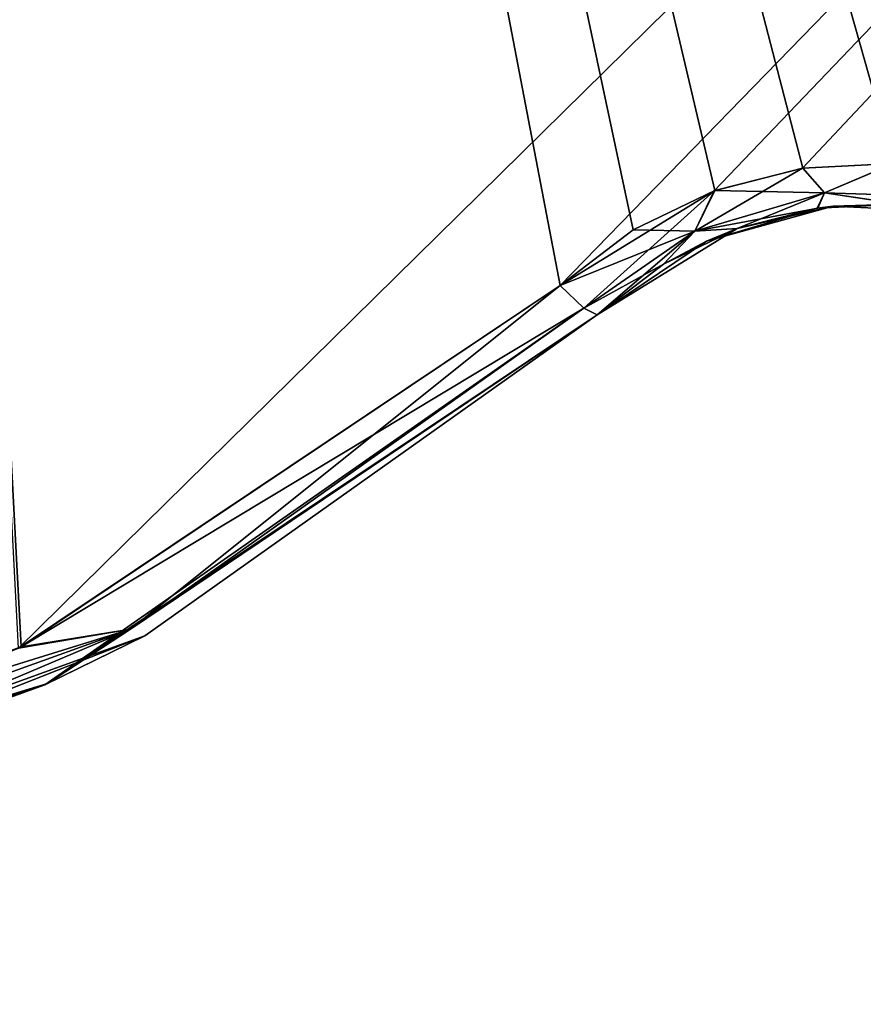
# Model space of a CAD drawing. Header units: millimetres. Extents: x -125 to 125, y -46 to 12.
# Tile 96 of 256: x -28.14 to -26.09, y -45.51 to -43.12. Entities that reach past the tile are written whole.
import ezdxf

# ---------------------------------------------------------------- set-up
doc = ezdxf.new("R2010")
doc.units = ezdxf.units.MM
doc.header["$LTSCALE"] = 26.699852
for name, color, linetype in [('138', 7, 'CONTINUOUS'), ('162', 7, 'CONTINUOUS'), ('182', 7, 'CONTINUOUS'), ('183', 7, 'CONTINUOUS'), ('190', 7, 'CONTINUOUS'), ('191', 7, 'CONTINUOUS'), ('262', 7, 'CONTINUOUS'), ('263', 7, 'CONTINUOUS')]:
    doc.layers.add(name, color=color, linetype=linetype)

msp = doc.modelspace()

# ---------------------------------------------------------------- linework, layer by layer
at = {"layer": '138', "linetype": 'CONTINUOUS'}
for points in [[(-26.7405, -43.8401, -121.0468), (-27.8378, -44.6187, -109.1012), (-28.0805, -44.7375, -120.7327), (-26.7405, -43.8401, -121.0468)], [(-26.7405, -43.8401, 121.0468), (-28.074, -44.7345, 120.7342), (-26.7405, -43.8401, 118.0916), (-26.7405, -43.8401, 121.0468)], [(-26.7405, -43.8401, 118.0916), (-28.074, -44.7345, 120.7342), (-27.8378, -44.6187, 118.0916), (-26.7405, -43.8401, 118.0916)], [(-26.7405, -43.8401, -97.1437), (-27.8378, -44.6187, -97.1437), (-26.7405, -43.8401, -105.7967), (-26.7405, -43.8401, -97.1437)], [(-26.7405, -43.8401, 61.6086), (-27.8378, -44.6187, 70.2616), (-26.7405, -43.8401, 58.304), (-26.7405, -43.8401, 61.6086)], [(-26.7405, -43.8401, 58.304), (-27.8378, -44.6187, 70.2616), (-27.8378, -44.6187, 58.304), (-26.7405, -43.8401, 58.304)], [(-26.7405, -43.8401, 70.2616), (-27.8378, -44.6187, 82.2191), (-27.8378, -44.6187, 70.2616), (-26.7405, -43.8401, 70.2616)], [(-26.7405, -43.8401, 70.2616), (-27.8378, -44.6187, 70.2616), (-26.7405, -43.8401, 61.6086), (-26.7405, -43.8401, 70.2616)], [(-26.7405, -43.8401, 49.651), (-27.8378, -44.6187, 58.304), (-26.7405, -43.8401, 46.3465), (-26.7405, -43.8401, 49.651)], [(-26.7405, -43.8401, 46.3465), (-27.8378, -44.6187, 58.304), (-27.8378, -44.6187, 46.3465), (-26.7405, -43.8401, 46.3465)], [(-26.7405, -43.8401, -117.7542), (-27.8378, -44.6187, -109.1012), (-26.7405, -43.8401, -121.0468), (-26.7405, -43.8401, -117.7542)], [(-27.8378, -44.6187, -97.1437), (-26.7405, -43.8401, -109.1012), (-26.7405, -43.8401, -105.7967), (-27.8378, -44.6187, -97.1437)], [(-26.7405, -43.8401, 106.1341), (-27.8378, -44.6187, 118.0916), (-27.8378, -44.6187, 106.1341), (-26.7405, -43.8401, 106.1341)], [(-27.8378, -44.6187, -109.1012), (-26.7405, -43.8401, -109.1012), (-27.8378, -44.6187, -97.1437), (-27.8378, -44.6187, -109.1012)], [(-26.7405, -43.8401, 58.304), (-27.8378, -44.6187, 58.304), (-26.7405, -43.8401, 49.651), (-26.7405, -43.8401, 58.304)], [(-26.7405, -43.8401, -109.1012), (-27.8378, -44.6187, -109.1012), (-26.7405, -43.8401, -117.7542), (-26.7405, -43.8401, -109.1012)], [(-26.7405, -43.8401, 73.5661), (-27.8378, -44.6187, 82.2191), (-26.7405, -43.8401, 70.2616), (-26.7405, -43.8401, 73.5661)], [(-26.7405, -43.8401, 94.1766), (-27.8378, -44.6187, 106.1341), (-27.8378, -44.6187, 94.1766), (-26.7405, -43.8401, 94.1766)], [(-26.7405, -43.8401, -97.1437), (-27.8378, -44.6187, -85.1862), (-27.8378, -44.6187, -97.1437), (-26.7405, -43.8401, -97.1437)], [(-26.7405, -43.8401, 118.0916), (-27.8378, -44.6187, 118.0916), (-26.7405, -43.8401, 109.4386), (-26.7405, -43.8401, 118.0916)], [(-26.7405, -43.8401, 97.4811), (-27.8378, -44.6187, 106.1341), (-26.7405, -43.8401, 94.1766), (-26.7405, -43.8401, 97.4811)], [(-26.7405, -43.8401, -93.8391), (-27.8378, -44.6187, -85.1862), (-26.7405, -43.8401, -97.1437), (-26.7405, -43.8401, -93.8391)], [(-26.7405, -43.8401, 106.1341), (-27.8378, -44.6187, 106.1341), (-26.7405, -43.8401, 97.4811), (-26.7405, -43.8401, 106.1341)], [(-26.7405, -43.8401, 82.2191), (-27.8378, -44.6187, 82.2191), (-26.7405, -43.8401, 73.5661), (-26.7405, -43.8401, 82.2191)], [(-26.7405, -43.8401, 109.4386), (-27.8378, -44.6187, 118.0916), (-26.7405, -43.8401, 106.1341), (-26.7405, -43.8401, 109.4386)], [(-26.7405, -43.8401, 94.1766), (-27.8378, -44.6187, 94.1766), (-26.7405, -43.8401, 85.5236), (-26.7405, -43.8401, 94.1766)], [(-26.7405, -43.8401, 85.5236), (-27.8378, -44.6187, 94.1766), (-26.7405, -43.8401, 82.2191), (-26.7405, -43.8401, 85.5236)], [(-26.7405, -43.8401, 82.2191), (-27.8378, -44.6187, 94.1766), (-27.8378, -44.6187, 82.2191), (-26.7405, -43.8401, 82.2191)], [(-26.7405, -43.8401, -49.3136), (-27.8378, -44.6187, -37.3561), (-27.8378, -44.6187, -49.3136), (-26.7405, -43.8401, -49.3136)], [(-26.7405, -43.8401, -46.0091), (-27.8378, -44.6187, -37.3561), (-26.7405, -43.8401, -49.3136), (-26.7405, -43.8401, -46.0091)], [(-26.7405, -43.8401, -37.3561), (-27.8378, -44.6187, -37.3561), (-26.7405, -43.8401, -46.0091), (-26.7405, -43.8401, -37.3561)], [(-26.7405, -43.8401, -61.2711), (-27.8378, -44.6187, -49.3136), (-27.8378, -44.6187, -61.2711), (-26.7405, -43.8401, -61.2711)], [(-26.7405, -43.8401, -57.9666), (-27.8378, -44.6187, -49.3136), (-26.7405, -43.8401, -61.2711), (-26.7405, -43.8401, -57.9666)], [(-26.7405, -43.8401, -49.3136), (-27.8378, -44.6187, -49.3136), (-26.7405, -43.8401, -57.9666), (-26.7405, -43.8401, -49.3136)], [(-26.7405, -43.8401, -25.3986), (-27.8378, -44.6187, -25.3986), (-26.7405, -43.8401, -34.0516), (-26.7405, -43.8401, -25.3986)], [(-26.7405, -43.8401, -37.3561), (-27.8378, -44.6187, -25.3986), (-27.8378, -44.6187, -37.3561), (-26.7405, -43.8401, -37.3561)], [(-26.7405, -43.8401, -34.0516), (-27.8378, -44.6187, -25.3986), (-26.7405, -43.8401, -37.3561), (-26.7405, -43.8401, -34.0516)], [(-26.7405, -43.8401, -85.1862), (-27.8378, -44.6187, -73.2286), (-27.8378, -44.6187, -85.1862), (-26.7405, -43.8401, -85.1862)], [(-26.7405, -43.8401, -81.8816), (-27.8378, -44.6187, -73.2286), (-26.7405, -43.8401, -85.1862), (-26.7405, -43.8401, -81.8816)], [(-26.7405, -43.8401, -73.2286), (-27.8378, -44.6187, -73.2286), (-26.7405, -43.8401, -81.8816), (-26.7405, -43.8401, -73.2286)], [(-26.7405, -43.8401, -85.1862), (-27.8378, -44.6187, -85.1862), (-26.7405, -43.8401, -93.8391), (-26.7405, -43.8401, -85.1862)], [(-26.7405, -43.8401, -73.2286), (-27.8378, -44.6187, -61.2711), (-27.8378, -44.6187, -73.2286), (-26.7405, -43.8401, -73.2286)], [(-26.7405, -43.8401, -69.9241), (-27.8378, -44.6187, -61.2711), (-26.7405, -43.8401, -73.2286), (-26.7405, -43.8401, -69.9241)], [(-26.7405, -43.8401, -61.2711), (-27.8378, -44.6187, -61.2711), (-26.7405, -43.8401, -69.9241), (-26.7405, -43.8401, -61.2711)], [(-26.7405, -43.8401, 10.474), (-27.8378, -44.6187, 22.4315), (-27.8378, -44.6187, 10.474), (-26.7405, -43.8401, 10.474)], [(-26.7405, -43.8401, 13.7785), (-27.8378, -44.6187, 22.4315), (-26.7405, -43.8401, 10.474), (-26.7405, -43.8401, 13.7785)], [(-26.7405, -43.8401, 22.4315), (-27.8378, -44.6187, 22.4315), (-26.7405, -43.8401, 13.7785), (-26.7405, -43.8401, 22.4315)], [(-26.7405, -43.8401, 37.6935), (-27.8378, -44.6187, 46.3465), (-26.7405, -43.8401, 34.389), (-26.7405, -43.8401, 37.6935)], [(-26.7405, -43.8401, 34.389), (-27.8378, -44.6187, 46.3465), (-27.8378, -44.6187, 34.389), (-26.7405, -43.8401, 34.389)], [(-26.7405, -43.8401, 46.3465), (-27.8378, -44.6187, 46.3465), (-26.7405, -43.8401, 37.6935), (-26.7405, -43.8401, 46.3465)], [(-26.7405, -43.8401, 22.4315), (-27.8378, -44.6187, 34.389), (-27.8378, -44.6187, 22.4315), (-26.7405, -43.8401, 22.4315)], [(-26.7405, -43.8401, 25.736), (-27.8378, -44.6187, 34.389), (-26.7405, -43.8401, 22.4315), (-26.7405, -43.8401, 25.736)], [(-26.7405, -43.8401, 34.389), (-27.8378, -44.6187, 34.389), (-26.7405, -43.8401, 25.736), (-26.7405, -43.8401, 34.389)], [(-26.7405, -43.8401, -13.4411), (-27.8378, -44.6187, -1.4835), (-27.8378, -44.6187, -13.4411), (-26.7405, -43.8401, -13.4411)], [(-26.7405, -43.8401, -10.1365), (-27.8378, -44.6187, -1.4835), (-26.7405, -43.8401, -13.4411), (-26.7405, -43.8401, -10.1365)], [(-26.7405, -43.8401, -1.4835), (-27.8378, -44.6187, -1.4835), (-26.7405, -43.8401, -10.1365), (-26.7405, -43.8401, -1.4835)], [(-26.7405, -43.8401, -25.3986), (-27.8378, -44.6187, -13.4411), (-27.8378, -44.6187, -25.3986), (-26.7405, -43.8401, -25.3986)], [(-26.7405, -43.8401, -22.0941), (-27.8378, -44.6187, -13.4411), (-26.7405, -43.8401, -25.3986), (-26.7405, -43.8401, -22.0941)], [(-26.7405, -43.8401, -13.4411), (-27.8378, -44.6187, -13.4411), (-26.7405, -43.8401, -22.0941), (-26.7405, -43.8401, -13.4411)], [(-26.7405, -43.8401, -1.4835), (-27.8378, -44.6187, 10.474), (-27.8378, -44.6187, -1.4835), (-26.7405, -43.8401, -1.4835)], [(-26.7405, -43.8401, 1.821), (-27.8378, -44.6187, 10.474), (-26.7405, -43.8401, -1.4835), (-26.7405, -43.8401, 1.821)], [(-26.7405, -43.8401, 10.474), (-27.8378, -44.6187, 10.474), (-26.7405, -43.8401, 1.821), (-26.7405, -43.8401, 10.474)], [(-27.8378, -44.6187, -109.1012), (-29.1029, -45.0765, -109.1012), (-28.0805, -44.7375, -120.7327), (-27.8378, -44.6187, -109.1012)], [(-27.8378, -44.6187, 70.2616), (-29.1029, -45.0765, 70.2616), (-27.8378, -44.6187, 58.304), (-27.8378, -44.6187, 70.2616)], [(-27.8378, -44.6187, 70.2616), (-29.1029, -45.0765, 82.2191), (-29.1029, -45.0765, 70.2616), (-27.8378, -44.6187, 70.2616)], [(-27.8378, -44.6187, 58.304), (-29.1029, -45.0765, 70.2616), (-29.1029, -45.0765, 58.304), (-27.8378, -44.6187, 58.304)], [(-27.8378, -44.6187, 58.304), (-29.1029, -45.0765, 58.304), (-27.8378, -44.6187, 46.3465), (-27.8378, -44.6187, 58.304)], [(-27.8378, -44.6187, 106.1341), (-29.1029, -45.0765, 118.0916), (-29.1029, -45.0765, 106.1341), (-27.8378, -44.6187, 106.1341)], [(-27.8378, -44.6187, -109.1012), (-27.8378, -44.6187, -97.1437), (-29.1029, -45.0765, -97.1437), (-27.8378, -44.6187, -109.1012)], [(-27.8378, -44.6187, 46.3465), (-29.1029, -45.0765, 58.304), (-29.1029, -45.0765, 46.3465), (-27.8378, -44.6187, 46.3465)], [(-29.1029, -45.0765, -109.1012), (-27.8378, -44.6187, -109.1012), (-29.1029, -45.0765, -97.1437), (-29.1029, -45.0765, -109.1012)], [(-27.8378, -44.6187, 94.1766), (-29.1029, -45.0765, 106.1341), (-29.1029, -45.0765, 94.1766), (-27.8378, -44.6187, 94.1766)], [(-27.8378, -44.6187, 106.1341), (-29.1029, -45.0765, 106.1341), (-27.8378, -44.6187, 94.1766), (-27.8378, -44.6187, 106.1341)], [(-27.8378, -44.6187, 118.0916), (-28.8344, -45.0108, 120.5534), (-29.1029, -45.0765, 118.0916), (-27.8378, -44.6187, 118.0916)], [(-27.8378, -44.6187, 118.0916), (-29.1029, -45.0765, 118.0916), (-27.8378, -44.6187, 106.1341), (-27.8378, -44.6187, 118.0916)], [(-27.8378, -44.6187, 82.2191), (-29.1029, -45.0765, 82.2191), (-27.8378, -44.6187, 70.2616), (-27.8378, -44.6187, 82.2191)], [(-27.8378, -44.6187, 94.1766), (-29.1029, -45.0765, 94.1766), (-27.8378, -44.6187, 82.2191), (-27.8378, -44.6187, 94.1766)], [(-27.8378, -44.6187, -97.1437), (-29.1029, -45.0765, -85.1862), (-29.1029, -45.0765, -97.1437), (-27.8378, -44.6187, -97.1437)], [(-27.8378, -44.6187, 82.2191), (-29.1029, -45.0765, 94.1766), (-29.1029, -45.0765, 82.2191), (-27.8378, -44.6187, 82.2191)], [(-27.8378, -44.6187, -49.3136), (-29.1029, -45.0765, -37.3561), (-29.1029, -45.0765, -49.3136), (-27.8378, -44.6187, -49.3136)], [(-27.8378, -44.6187, -37.3561), (-29.1029, -45.0765, -37.3561), (-27.8378, -44.6187, -49.3136), (-27.8378, -44.6187, -37.3561)], [(-27.8378, -44.6187, -49.3136), (-29.1029, -45.0765, -49.3136), (-27.8378, -44.6187, -61.2711), (-27.8378, -44.6187, -49.3136)], [(-27.8378, -44.6187, -25.3986), (-29.1029, -45.0765, -25.3986), (-27.8378, -44.6187, -37.3561), (-27.8378, -44.6187, -25.3986)], [(-27.8378, -44.6187, -37.3561), (-29.1029, -45.0765, -25.3986), (-29.1029, -45.0765, -37.3561), (-27.8378, -44.6187, -37.3561)], [(-27.8378, -44.6187, -85.1862), (-29.1029, -45.0765, -73.2286), (-29.1029, -45.0765, -85.1862), (-27.8378, -44.6187, -85.1862)], [(-27.8378, -44.6187, -73.2286), (-29.1029, -45.0765, -73.2286), (-27.8378, -44.6187, -85.1862), (-27.8378, -44.6187, -73.2286)], [(-27.8378, -44.6187, -85.1862), (-29.1029, -45.0765, -85.1862), (-27.8378, -44.6187, -97.1437), (-27.8378, -44.6187, -85.1862)], [(-27.8378, -44.6187, -61.2711), (-29.1029, -45.0765, -49.3136), (-29.1029, -45.0765, -61.2711), (-27.8378, -44.6187, -61.2711)], [(-27.8378, -44.6187, -73.2286), (-29.1029, -45.0765, -61.2711), (-29.1029, -45.0765, -73.2286), (-27.8378, -44.6187, -73.2286)], [(-27.8378, -44.6187, -61.2711), (-29.1029, -45.0765, -61.2711), (-27.8378, -44.6187, -73.2286), (-27.8378, -44.6187, -61.2711)], [(-27.8378, -44.6187, 22.4315), (-29.1029, -45.0765, 22.4315), (-27.8378, -44.6187, 10.474), (-27.8378, -44.6187, 22.4315)], [(-27.8378, -44.6187, 10.474), (-29.1029, -45.0765, 22.4315), (-29.1029, -45.0765, 10.474), (-27.8378, -44.6187, 10.474)], [(-27.8378, -44.6187, 46.3465), (-29.1029, -45.0765, 46.3465), (-27.8378, -44.6187, 34.389), (-27.8378, -44.6187, 46.3465)], [(-27.8378, -44.6187, 22.4315), (-29.1029, -45.0765, 34.389), (-29.1029, -45.0765, 22.4315), (-27.8378, -44.6187, 22.4315)], [(-27.8378, -44.6187, 34.389), (-29.1029, -45.0765, 34.389), (-27.8378, -44.6187, 22.4315), (-27.8378, -44.6187, 34.389)], [(-27.8378, -44.6187, 34.389), (-29.1029, -45.0765, 46.3465), (-29.1029, -45.0765, 34.389), (-27.8378, -44.6187, 34.389)], [(-27.8378, -44.6187, -13.4411), (-29.1029, -45.0765, -1.4835), (-29.1029, -45.0765, -13.4411), (-27.8378, -44.6187, -13.4411)], [(-27.8378, -44.6187, -1.4835), (-29.1029, -45.0765, -1.4835), (-27.8378, -44.6187, -13.4411), (-27.8378, -44.6187, -1.4835)], [(-27.8378, -44.6187, -25.3986), (-29.1029, -45.0765, -13.4411), (-29.1029, -45.0765, -25.3986), (-27.8378, -44.6187, -25.3986)], [(-27.8378, -44.6187, -13.4411), (-29.1029, -45.0765, -13.4411), (-27.8378, -44.6187, -25.3986), (-27.8378, -44.6187, -13.4411)], [(-27.8378, -44.6187, 10.474), (-29.1029, -45.0765, 10.474), (-27.8378, -44.6187, -1.4835), (-27.8378, -44.6187, 10.474)], [(-27.8378, -44.6187, -1.4835), (-29.1029, -45.0765, 10.474), (-29.1029, -45.0765, -1.4835), (-27.8378, -44.6187, -1.4835)], [(-28.074, -44.7345, 120.7342), (-28.8344, -45.0108, 120.5534), (-27.8378, -44.6187, 118.0916), (-28.074, -44.7345, 120.7342)], [(-28.0805, -44.7375, -120.7327), (-29.1029, -45.0765, -109.1012), (-28.8394, -45.0122, -120.5522), (-28.0805, -44.7375, -120.7327)]]:
    msp.add_3dface(points, dxfattribs=at)
at = {"layer": '162', "linetype": 'CONTINUOUS'}
for points in [[(-26.0061, -43.5717, -121.2281), (-26.168, -43.5765, -117.7542), (-26.2065, -43.5816, -121.1804), (-26.0061, -43.5717, -121.2281)], [(-26.0051, -43.5717, 121.2283), (-26.2056, -43.5814, 121.1806), (-26.168, -43.5765, 109.4386), (-26.0051, -43.5717, 121.2283)], [(-25.8491, -43.5923, 109.4386), (-26.0051, -43.5717, 121.2283), (-26.168, -43.5765, 109.4386), (-25.8491, -43.5923, 109.4386)], [(-25.8491, -43.5923, -117.7542), (-26.168, -43.5765, -117.7542), (-26.0061, -43.5717, -121.2281), (-25.8491, -43.5923, -117.7542)], [(-26.168, -43.5765, 13.7785), (-26.4755, -43.662, 13.7785), (-26.168, -43.5765, 1.821), (-26.168, -43.5765, 13.7785)], [(-26.168, -43.5765, 1.821), (-26.4755, -43.662, 13.7785), (-26.4755, -43.662, 1.821), (-26.168, -43.5765, 1.821)], [(-26.168, -43.5765, 1.821), (-26.4755, -43.662, 1.821), (-26.168, -43.5765, -10.1365), (-26.168, -43.5765, 1.821)], [(-26.168, -43.5765, -10.1365), (-26.4755, -43.662, 1.821), (-26.4755, -43.662, -10.1365), (-26.168, -43.5765, -10.1365)], [(-26.168, -43.5765, -10.1365), (-26.4755, -43.662, -10.1365), (-26.168, -43.5765, -22.0941), (-26.168, -43.5765, -10.1365)], [(-26.168, -43.5765, 37.6935), (-26.4755, -43.662, 37.6935), (-26.168, -43.5765, 25.736), (-26.168, -43.5765, 37.6935)], [(-26.168, -43.5765, 25.736), (-26.4755, -43.662, 37.6935), (-26.4755, -43.662, 25.736), (-26.168, -43.5765, 25.736)], [(-26.168, -43.5765, 25.736), (-26.4755, -43.662, 25.736), (-26.168, -43.5765, 13.7785), (-26.168, -43.5765, 25.736)], [(-26.168, -43.5765, 13.7785), (-26.4755, -43.662, 25.736), (-26.4755, -43.662, 13.7785), (-26.168, -43.5765, 13.7785)], [(-26.168, -43.5765, -46.0091), (-26.4755, -43.662, -46.0091), (-26.168, -43.5765, -57.9666), (-26.168, -43.5765, -46.0091)], [(-26.168, -43.5765, -57.9666), (-26.4755, -43.662, -46.0091), (-26.4755, -43.662, -57.9666), (-26.168, -43.5765, -57.9666)], [(-26.168, -43.5765, -57.9666), (-26.4755, -43.662, -57.9666), (-26.168, -43.5765, -69.9241), (-26.168, -43.5765, -57.9666)], [(-26.168, -43.5765, -69.9241), (-26.4755, -43.662, -57.9666), (-26.4755, -43.662, -69.9241), (-26.168, -43.5765, -69.9241)], [(-26.168, -43.5765, -22.0941), (-26.4755, -43.662, -10.1365), (-26.4755, -43.662, -22.0941), (-26.168, -43.5765, -22.0941)], [(-26.168, -43.5765, -22.0941), (-26.4755, -43.662, -22.0941), (-26.168, -43.5765, -34.0516), (-26.168, -43.5765, -22.0941)], [(-26.168, -43.5765, -34.0516), (-26.4755, -43.662, -22.0941), (-26.4755, -43.662, -34.0516), (-26.168, -43.5765, -34.0516)], [(-26.168, -43.5765, -34.0516), (-26.4755, -43.662, -34.0516), (-26.168, -43.5765, -46.0091), (-26.168, -43.5765, -34.0516)], [(-26.168, -43.5765, -46.0091), (-26.4755, -43.662, -34.0516), (-26.4755, -43.662, -46.0091), (-26.168, -43.5765, -46.0091)], [(-26.168, -43.5765, 109.4386), (-26.3998, -43.6309, 121.1332), (-26.4755, -43.662, 109.4386), (-26.168, -43.5765, 109.4386)], [(-26.168, -43.5765, 109.4386), (-26.4755, -43.662, 109.4386), (-26.168, -43.5765, 97.4811), (-26.168, -43.5765, 109.4386)], [(-26.168, -43.5765, 97.4811), (-26.4755, -43.662, 109.4386), (-26.4755, -43.662, 97.4811), (-26.168, -43.5765, 97.4811)], [(-26.168, -43.5765, -117.7542), (-26.4755, -43.662, -117.7542), (-26.2065, -43.5816, -121.1804), (-26.168, -43.5765, -117.7542)], [(-26.4755, -43.662, -117.7542), (-26.168, -43.5765, -117.7542), (-26.4755, -43.662, -105.7967), (-26.4755, -43.662, -117.7542)], [(-26.168, -43.5765, -117.7542), (-26.168, -43.5765, -105.7967), (-26.4755, -43.662, -105.7967), (-26.168, -43.5765, -117.7542)], [(-26.168, -43.5765, 61.6086), (-26.4755, -43.662, 73.5661), (-26.4755, -43.662, 61.6086), (-26.168, -43.5765, 61.6086)], [(-26.168, -43.5765, 61.6086), (-26.4755, -43.662, 61.6086), (-26.168, -43.5765, 49.651), (-26.168, -43.5765, 61.6086)], [(-26.168, -43.5765, 49.651), (-26.4755, -43.662, 61.6086), (-26.4755, -43.662, 49.651), (-26.168, -43.5765, 49.651)], [(-26.168, -43.5765, 49.651), (-26.4755, -43.662, 49.651), (-26.168, -43.5765, 37.6935), (-26.168, -43.5765, 49.651)], [(-26.168, -43.5765, 37.6935), (-26.4755, -43.662, 49.651), (-26.4755, -43.662, 37.6935), (-26.168, -43.5765, 37.6935)], [(-26.168, -43.5765, 97.4811), (-26.4755, -43.662, 97.4811), (-26.168, -43.5765, 85.5236), (-26.168, -43.5765, 97.4811)], [(-26.168, -43.5765, 85.5236), (-26.4755, -43.662, 97.4811), (-26.4755, -43.662, 85.5236), (-26.168, -43.5765, 85.5236)], [(-26.168, -43.5765, 85.5236), (-26.4755, -43.662, 85.5236), (-26.168, -43.5765, 73.5661), (-26.168, -43.5765, 85.5236)], [(-26.168, -43.5765, 73.5661), (-26.4755, -43.662, 85.5236), (-26.4755, -43.662, 73.5661), (-26.168, -43.5765, 73.5661)], [(-26.168, -43.5765, 73.5661), (-26.4755, -43.662, 73.5661), (-26.168, -43.5765, 61.6086), (-26.168, -43.5765, 73.5661)], [(-26.168, -43.5765, -93.8391), (-26.4755, -43.662, -93.8391), (-26.168, -43.5765, -105.7967), (-26.168, -43.5765, -93.8391)], [(-26.168, -43.5765, -105.7967), (-26.4755, -43.662, -93.8391), (-26.4755, -43.662, -105.7967), (-26.168, -43.5765, -105.7967)], [(-26.168, -43.5765, -69.9241), (-26.4755, -43.662, -69.9241), (-26.168, -43.5765, -81.8816), (-26.168, -43.5765, -69.9241)], [(-26.168, -43.5765, -81.8816), (-26.4755, -43.662, -69.9241), (-26.4755, -43.662, -81.8816), (-26.168, -43.5765, -81.8816)], [(-26.168, -43.5765, -81.8816), (-26.4755, -43.662, -81.8816), (-26.168, -43.5765, -93.8391), (-26.168, -43.5765, -81.8816)], [(-26.168, -43.5765, -93.8391), (-26.4755, -43.662, -81.8816), (-26.4755, -43.662, -93.8391), (-26.168, -43.5765, -93.8391)], [(-26.2065, -43.5816, -121.1804), (-26.4755, -43.662, -117.7542), (-26.4011, -43.6313, -121.1329), (-26.2065, -43.5816, -121.1804)], [(-26.2056, -43.5814, 121.1806), (-26.3998, -43.6309, 121.1332), (-26.168, -43.5765, 109.4386), (-26.2056, -43.5814, 121.1806)], [(-25.8491, -43.5923, 1.821), (-26.168, -43.5765, 13.7785), (-26.168, -43.5765, 1.821), (-25.8491, -43.5923, 1.821)], [(-25.8491, -43.5923, 1.821), (-26.168, -43.5765, 1.821), (-25.8491, -43.5923, -10.1365), (-25.8491, -43.5923, 1.821)], [(-25.8491, -43.5923, -10.1365), (-26.168, -43.5765, 1.821), (-26.168, -43.5765, -10.1365), (-25.8491, -43.5923, -10.1365)], [(-25.8491, -43.5923, -10.1365), (-26.168, -43.5765, -10.1365), (-25.8491, -43.5923, -22.0941), (-25.8491, -43.5923, -10.1365)], [(-25.8491, -43.5923, 37.6935), (-26.168, -43.5765, 37.6935), (-25.8491, -43.5923, 25.736), (-25.8491, -43.5923, 37.6935)], [(-25.8491, -43.5923, 25.736), (-26.168, -43.5765, 37.6935), (-26.168, -43.5765, 25.736), (-25.8491, -43.5923, 25.736)], [(-25.8491, -43.5923, 25.736), (-26.168, -43.5765, 25.736), (-25.8491, -43.5923, 13.7785), (-25.8491, -43.5923, 25.736)], [(-25.8491, -43.5923, 13.7785), (-26.168, -43.5765, 25.736), (-26.168, -43.5765, 13.7785), (-25.8491, -43.5923, 13.7785)], [(-25.8491, -43.5923, 13.7785), (-26.168, -43.5765, 13.7785), (-25.8491, -43.5923, 1.821), (-25.8491, -43.5923, 13.7785)], [(-25.8491, -43.5923, -22.0941), (-26.168, -43.5765, -10.1365), (-26.168, -43.5765, -22.0941), (-25.8491, -43.5923, -22.0941)], [(-25.8491, -43.5923, -46.0091), (-26.168, -43.5765, -46.0091), (-25.8491, -43.5923, -57.9666), (-25.8491, -43.5923, -46.0091)], [(-25.8491, -43.5923, -57.9666), (-26.168, -43.5765, -46.0091), (-26.168, -43.5765, -57.9666), (-25.8491, -43.5923, -57.9666)], [(-25.8491, -43.5923, -57.9666), (-26.168, -43.5765, -57.9666), (-25.8491, -43.5923, -69.9241), (-25.8491, -43.5923, -57.9666)], [(-25.8491, -43.5923, -69.9241), (-26.168, -43.5765, -57.9666), (-26.168, -43.5765, -69.9241), (-25.8491, -43.5923, -69.9241)], [(-25.8491, -43.5923, -69.9241), (-26.168, -43.5765, -69.9241), (-25.8491, -43.5923, -81.8816), (-25.8491, -43.5923, -69.9241)], [(-25.8491, -43.5923, -22.0941), (-26.168, -43.5765, -22.0941), (-25.8491, -43.5923, -34.0516), (-25.8491, -43.5923, -22.0941)], [(-25.8491, -43.5923, -34.0516), (-26.168, -43.5765, -22.0941), (-26.168, -43.5765, -34.0516), (-25.8491, -43.5923, -34.0516)], [(-25.8491, -43.5923, -34.0516), (-26.168, -43.5765, -34.0516), (-25.8491, -43.5923, -46.0091), (-25.8491, -43.5923, -34.0516)], [(-25.8491, -43.5923, -46.0091), (-26.168, -43.5765, -34.0516), (-26.168, -43.5765, -46.0091), (-25.8491, -43.5923, -46.0091)], [(-25.8491, -43.5923, 109.4386), (-26.168, -43.5765, 109.4386), (-25.8491, -43.5923, 97.4811), (-25.8491, -43.5923, 109.4386)], [(-25.8491, -43.5923, 97.4811), (-26.168, -43.5765, 109.4386), (-26.168, -43.5765, 97.4811), (-25.8491, -43.5923, 97.4811)], [(-25.8491, -43.5923, 97.4811), (-26.168, -43.5765, 97.4811), (-25.8491, -43.5923, 85.5236), (-25.8491, -43.5923, 97.4811)], [(-26.168, -43.5765, -117.7542), (-25.8491, -43.5923, -117.7542), (-26.168, -43.5765, -105.7967), (-26.168, -43.5765, -117.7542)], [(-25.8491, -43.5923, -117.7542), (-25.8491, -43.5923, -105.7967), (-26.168, -43.5765, -105.7967), (-25.8491, -43.5923, -117.7542)], [(-25.8491, -43.5923, 61.6086), (-26.168, -43.5765, 61.6086), (-25.8491, -43.5923, 49.651), (-25.8491, -43.5923, 61.6086)], [(-25.8491, -43.5923, 49.651), (-26.168, -43.5765, 61.6086), (-26.168, -43.5765, 49.651), (-25.8491, -43.5923, 49.651)], [(-25.8491, -43.5923, 49.651), (-26.168, -43.5765, 49.651), (-25.8491, -43.5923, 37.6935), (-25.8491, -43.5923, 49.651)], [(-25.8491, -43.5923, 37.6935), (-26.168, -43.5765, 49.651), (-26.168, -43.5765, 37.6935), (-25.8491, -43.5923, 37.6935)], [(-25.8491, -43.5923, 61.6086), (-26.168, -43.5765, 73.5661), (-26.168, -43.5765, 61.6086), (-25.8491, -43.5923, 61.6086)], [(-25.8491, -43.5923, 85.5236), (-26.168, -43.5765, 97.4811), (-26.168, -43.5765, 85.5236), (-25.8491, -43.5923, 85.5236)], [(-25.8491, -43.5923, 85.5236), (-26.168, -43.5765, 85.5236), (-25.8491, -43.5923, 73.5661), (-25.8491, -43.5923, 85.5236)], [(-25.8491, -43.5923, 73.5661), (-26.168, -43.5765, 85.5236), (-26.168, -43.5765, 73.5661), (-25.8491, -43.5923, 73.5661)], [(-25.8491, -43.5923, 73.5661), (-26.168, -43.5765, 73.5661), (-25.8491, -43.5923, 61.6086), (-25.8491, -43.5923, 73.5661)], [(-25.8491, -43.5923, -93.8391), (-26.168, -43.5765, -93.8391), (-25.8491, -43.5923, -105.7967), (-25.8491, -43.5923, -93.8391)], [(-25.8491, -43.5923, -105.7967), (-26.168, -43.5765, -93.8391), (-26.168, -43.5765, -105.7967), (-25.8491, -43.5923, -105.7967)], [(-25.8491, -43.5923, -81.8816), (-26.168, -43.5765, -69.9241), (-26.168, -43.5765, -81.8816), (-25.8491, -43.5923, -81.8816)], [(-25.8491, -43.5923, -81.8816), (-26.168, -43.5765, -81.8816), (-25.8491, -43.5923, -93.8391), (-25.8491, -43.5923, -81.8816)], [(-25.8491, -43.5923, -93.8391), (-26.168, -43.5765, -81.8816), (-26.168, -43.5765, -93.8391), (-25.8491, -43.5923, -93.8391)], [(-26.7405, -43.8401, -117.7542), (-26.7405, -43.8401, -121.0468), (-26.4011, -43.6313, -121.1329), (-26.7405, -43.8401, -117.7542)], [(-26.4755, -43.662, -117.7542), (-26.7405, -43.8401, -117.7542), (-26.4011, -43.6313, -121.1329), (-26.4755, -43.662, -117.7542)], [(-26.3998, -43.6309, 121.1332), (-26.5799, -43.7178, 121.0881), (-26.4755, -43.662, 109.4386), (-26.3998, -43.6309, 121.1332)], [(-26.7405, -43.8401, 49.651), (-26.7405, -43.8401, 46.3465), (-26.4755, -43.662, 37.6935), (-26.7405, -43.8401, 49.651)], [(-26.4755, -43.662, 49.651), (-26.7405, -43.8401, 49.651), (-26.4755, -43.662, 37.6935), (-26.4755, -43.662, 49.651)], [(-26.7405, -43.8401, 46.3465), (-26.7405, -43.8401, 37.6935), (-26.4755, -43.662, 37.6935), (-26.7405, -43.8401, 46.3465)], [(-26.7405, -43.8401, 37.6935), (-26.7405, -43.8401, 34.389), (-26.4755, -43.662, 25.736), (-26.7405, -43.8401, 37.6935)], [(-26.4755, -43.662, 37.6935), (-26.7405, -43.8401, 37.6935), (-26.4755, -43.662, 25.736), (-26.4755, -43.662, 37.6935)], [(-26.7405, -43.8401, 34.389), (-26.7405, -43.8401, 25.736), (-26.4755, -43.662, 25.736), (-26.7405, -43.8401, 34.389)], [(-26.7405, -43.8401, 121.0468), (-26.7405, -43.8401, 118.0916), (-26.4755, -43.662, 109.4386), (-26.7405, -43.8401, 121.0468)], [(-26.5799, -43.7178, 121.0881), (-26.7405, -43.8401, 121.0468), (-26.4755, -43.662, 109.4386), (-26.5799, -43.7178, 121.0881)], [(-26.7405, -43.8401, 118.0916), (-26.7405, -43.8401, 109.4386), (-26.4755, -43.662, 109.4386), (-26.7405, -43.8401, 118.0916)], [(-26.7405, -43.8401, 109.4386), (-26.7405, -43.8401, 106.1341), (-26.4755, -43.662, 97.4811), (-26.7405, -43.8401, 109.4386)], [(-26.4755, -43.662, 109.4386), (-26.7405, -43.8401, 109.4386), (-26.4755, -43.662, 97.4811), (-26.4755, -43.662, 109.4386)], [(-26.7405, -43.8401, 106.1341), (-26.7405, -43.8401, 97.4811), (-26.4755, -43.662, 97.4811), (-26.7405, -43.8401, 106.1341)], [(-26.7405, -43.8401, 97.4811), (-26.7405, -43.8401, 94.1766), (-26.4755, -43.662, 85.5236), (-26.7405, -43.8401, 97.4811)], [(-26.7405, -43.8401, -109.1012), (-26.7405, -43.8401, -117.7542), (-26.4755, -43.662, -117.7542), (-26.7405, -43.8401, -109.1012)], [(-26.7405, -43.8401, -105.7967), (-26.7405, -43.8401, -109.1012), (-26.4755, -43.662, -117.7542), (-26.7405, -43.8401, -105.7967)], [(-26.7405, -43.8401, 73.5661), (-26.7405, -43.8401, 70.2616), (-26.4755, -43.662, 61.6086), (-26.7405, -43.8401, 73.5661)], [(-26.4755, -43.662, 73.5661), (-26.7405, -43.8401, 73.5661), (-26.4755, -43.662, 61.6086), (-26.4755, -43.662, 73.5661)], [(-26.7405, -43.8401, 70.2616), (-26.7405, -43.8401, 61.6086), (-26.4755, -43.662, 61.6086), (-26.7405, -43.8401, 70.2616)], [(-26.7405, -43.8401, 61.6086), (-26.7405, -43.8401, 58.304), (-26.4755, -43.662, 49.651), (-26.7405, -43.8401, 61.6086)], [(-26.4755, -43.662, 61.6086), (-26.7405, -43.8401, 61.6086), (-26.4755, -43.662, 49.651), (-26.4755, -43.662, 61.6086)], [(-26.7405, -43.8401, 58.304), (-26.7405, -43.8401, 49.651), (-26.4755, -43.662, 49.651), (-26.7405, -43.8401, 58.304)], [(-26.4755, -43.662, 97.4811), (-26.7405, -43.8401, 97.4811), (-26.4755, -43.662, 85.5236), (-26.4755, -43.662, 97.4811)], [(-26.7405, -43.8401, 94.1766), (-26.7405, -43.8401, 85.5236), (-26.4755, -43.662, 85.5236), (-26.7405, -43.8401, 94.1766)], [(-26.7405, -43.8401, 85.5236), (-26.7405, -43.8401, 82.2191), (-26.4755, -43.662, 73.5661), (-26.7405, -43.8401, 85.5236)], [(-26.4755, -43.662, 85.5236), (-26.7405, -43.8401, 85.5236), (-26.4755, -43.662, 73.5661), (-26.4755, -43.662, 85.5236)], [(-26.7405, -43.8401, 82.2191), (-26.7405, -43.8401, 73.5661), (-26.4755, -43.662, 73.5661), (-26.7405, -43.8401, 82.2191)], [(-26.7405, -43.8401, -61.2711), (-26.7405, -43.8401, -69.9241), (-26.4755, -43.662, -69.9241), (-26.7405, -43.8401, -61.2711)], [(-26.4755, -43.662, -57.9666), (-26.7405, -43.8401, -57.9666), (-26.4755, -43.662, -69.9241), (-26.4755, -43.662, -57.9666)], [(-26.7405, -43.8401, -57.9666), (-26.7405, -43.8401, -61.2711), (-26.4755, -43.662, -69.9241), (-26.7405, -43.8401, -57.9666)], [(-26.7405, -43.8401, -49.3136), (-26.7405, -43.8401, -57.9666), (-26.4755, -43.662, -57.9666), (-26.7405, -43.8401, -49.3136)], [(-26.4755, -43.662, 13.7785), (-26.7405, -43.8401, 13.7785), (-26.4755, -43.662, 1.821), (-26.4755, -43.662, 13.7785)], [(-26.4755, -43.662, -46.0091), (-26.7405, -43.8401, -46.0091), (-26.4755, -43.662, -57.9666), (-26.4755, -43.662, -46.0091)], [(-26.7405, -43.8401, 10.474), (-26.7405, -43.8401, 1.821), (-26.4755, -43.662, 1.821), (-26.7405, -43.8401, 10.474)], [(-26.7405, -43.8401, 1.821), (-26.7405, -43.8401, -1.4835), (-26.4755, -43.662, -10.1365), (-26.7405, -43.8401, 1.821)], [(-26.7405, -43.8401, -46.0091), (-26.7405, -43.8401, -49.3136), (-26.4755, -43.662, -57.9666), (-26.7405, -43.8401, -46.0091)], [(-26.7405, -43.8401, -69.9241), (-26.7405, -43.8401, -73.2286), (-26.4755, -43.662, -81.8816), (-26.7405, -43.8401, -69.9241)], [(-26.7405, -43.8401, -85.1862), (-26.7405, -43.8401, -93.8391), (-26.4755, -43.662, -93.8391), (-26.7405, -43.8401, -85.1862)], [(-26.4755, -43.662, -81.8816), (-26.7405, -43.8401, -81.8816), (-26.4755, -43.662, -93.8391), (-26.4755, -43.662, -81.8816)], [(-26.7405, -43.8401, 13.7785), (-26.7405, -43.8401, 10.474), (-26.4755, -43.662, 1.821), (-26.7405, -43.8401, 13.7785)], [(-26.7405, -43.8401, -81.8816), (-26.7405, -43.8401, -85.1862), (-26.4755, -43.662, -93.8391), (-26.7405, -43.8401, -81.8816)], [(-26.7405, -43.8401, -73.2286), (-26.7405, -43.8401, -81.8816), (-26.4755, -43.662, -81.8816), (-26.7405, -43.8401, -73.2286)], [(-26.4755, -43.662, -69.9241), (-26.7405, -43.8401, -69.9241), (-26.4755, -43.662, -81.8816), (-26.4755, -43.662, -69.9241)], [(-26.7405, -43.8401, -13.4411), (-26.7405, -43.8401, -22.0941), (-26.4755, -43.662, -22.0941), (-26.7405, -43.8401, -13.4411)], [(-26.4755, -43.662, -10.1365), (-26.7405, -43.8401, -10.1365), (-26.4755, -43.662, -22.0941), (-26.4755, -43.662, -10.1365)], [(-26.7405, -43.8401, -10.1365), (-26.7405, -43.8401, -13.4411), (-26.4755, -43.662, -22.0941), (-26.7405, -43.8401, -10.1365)], [(-26.7405, -43.8401, -1.4835), (-26.7405, -43.8401, -10.1365), (-26.4755, -43.662, -10.1365), (-26.7405, -43.8401, -1.4835)], [(-26.7405, -43.8401, -37.3561), (-26.7405, -43.8401, -46.0091), (-26.4755, -43.662, -46.0091), (-26.7405, -43.8401, -37.3561)], [(-26.4755, -43.662, -34.0516), (-26.7405, -43.8401, -34.0516), (-26.4755, -43.662, -46.0091), (-26.4755, -43.662, -34.0516)], [(-26.7405, -43.8401, -34.0516), (-26.7405, -43.8401, -37.3561), (-26.4755, -43.662, -46.0091), (-26.7405, -43.8401, -34.0516)], [(-26.4755, -43.662, 1.821), (-26.7405, -43.8401, 1.821), (-26.4755, -43.662, -10.1365), (-26.4755, -43.662, 1.821)], [(-26.7405, -43.8401, -25.3986), (-26.7405, -43.8401, -34.0516), (-26.4755, -43.662, -34.0516), (-26.7405, -43.8401, -25.3986)], [(-26.4755, -43.662, -22.0941), (-26.7405, -43.8401, -22.0941), (-26.4755, -43.662, -34.0516), (-26.4755, -43.662, -22.0941)], [(-26.7405, -43.8401, -22.0941), (-26.7405, -43.8401, -25.3986), (-26.4755, -43.662, -34.0516), (-26.7405, -43.8401, -22.0941)], [(-26.7405, -43.8401, 25.736), (-26.7405, -43.8401, 22.4315), (-26.4755, -43.662, 13.7785), (-26.7405, -43.8401, 25.736)], [(-26.4755, -43.662, 25.736), (-26.7405, -43.8401, 25.736), (-26.4755, -43.662, 13.7785), (-26.4755, -43.662, 25.736)], [(-26.7405, -43.8401, 22.4315), (-26.7405, -43.8401, 13.7785), (-26.4755, -43.662, 13.7785), (-26.7405, -43.8401, 22.4315)], [(-26.7405, -43.8401, -105.7967), (-26.4755, -43.662, -117.7542), (-26.4755, -43.662, -105.7967), (-26.7405, -43.8401, -105.7967)], [(-26.7405, -43.8401, -97.1437), (-26.7405, -43.8401, -105.7967), (-26.4755, -43.662, -105.7967), (-26.7405, -43.8401, -97.1437)], [(-26.4755, -43.662, -93.8391), (-26.7405, -43.8401, -93.8391), (-26.4755, -43.662, -105.7967), (-26.4755, -43.662, -93.8391)], [(-26.7405, -43.8401, -93.8391), (-26.7405, -43.8401, -97.1437), (-26.4755, -43.662, -105.7967), (-26.7405, -43.8401, -93.8391)]]:
    msp.add_3dface(points, dxfattribs=at)
at = {"layer": '182', "color": 7, "linetype": 'CONTINUOUS'}
for points in [[(-28.6996, -33.9986, -120.8905), (-17.3194, -33.9986, -123.0375), (-28.1447, -44.6483, -120.83), (-28.6996, -33.9986, -120.8905)], [(-28.1447, -44.6483, -120.83), (-17.3194, -33.9986, -123.0375), (-26.8304, -43.7688, -121.1444), (-28.1447, -44.6483, -120.83)], [(-26.8304, -43.7688, -121.1444), (-17.3194, -33.9986, -123.0375), (-26.4568, -43.5392, -121.2306), (-26.8304, -43.7688, -121.1444)], [(-26.4568, -43.5392, -121.2306), (-17.3194, -33.9986, -123.0375), (-26.2426, -43.4844, -121.2781), (-26.4568, -43.5392, -121.2306)], [(-26.2426, -43.4844, -121.2781), (-17.3194, -33.9986, -123.0375), (-26.0219, -43.4736, -121.3259), (-26.2426, -43.4844, -121.2781)]]:
    msp.add_3dface(points, dxfattribs=at)
at = {"layer": '183', "color": 7, "linetype": 'CONTINUOUS'}
for points in [[(-28.1383, -44.6453, 120.8316), (-28.7029, -33.9986, 120.8897), (-28.8841, -44.9161, 120.6506), (-28.1383, -44.6453, 120.8316)], [(-17.7836, -43.9028, 122.7966), (-28.7029, -33.9986, 120.8897), (-17.9802, -44.0016, 122.7662), (-17.7836, -43.9028, 122.7966)], [(-17.571, -43.8449, 122.8282), (-28.7029, -33.9986, 120.8897), (-17.7836, -43.9028, 122.7966), (-17.571, -43.8449, 122.8282)], [(-17.3511, -43.8305, 122.8597), (-28.7029, -33.9986, 120.8897), (-17.571, -43.8449, 122.8282), (-17.3511, -43.8305, 122.8597)], [(-17.3228, -33.9986, 123.037), (-28.7029, -33.9986, 120.8897), (-17.3511, -43.8305, 122.8597), (-17.3228, -33.9986, 123.037)], [(-17.9802, -44.0016, 122.7662), (-28.7029, -33.9986, 120.8897), (-18.1547, -44.139, 122.7381), (-17.9802, -44.0016, 122.7662)], [(-26.4554, -43.5387, 121.2309), (-28.7029, -33.9986, 120.8897), (-26.6536, -43.6343, 121.1858), (-26.4554, -43.5387, 121.2309)], [(-26.2416, -43.4843, 121.2784), (-28.7029, -33.9986, 120.8897), (-26.4554, -43.5387, 121.2309), (-26.2416, -43.4843, 121.2784)], [(-26.0209, -43.4736, 121.3261), (-28.7029, -33.9986, 120.8897), (-26.2416, -43.4843, 121.2784), (-26.0209, -43.4736, 121.3261)], [(-25.5964, -43.5831, 121.4144), (-28.7029, -33.9986, 120.8897), (-26.0209, -43.4736, 121.3261), (-25.5964, -43.5831, 121.4144)], [(-25.2506, -43.8469, 121.4821), (-28.7029, -33.9986, 120.8897), (-25.5964, -43.5831, 121.4144), (-25.2506, -43.8469, 121.4821)], [(-24.0289, -44.852, 121.7118), (-28.7029, -33.9986, 120.8897), (-25.2506, -43.8469, 121.4821), (-24.0289, -44.852, 121.7118)], [(-23.3139, -45.1935, 121.8447), (-28.7029, -33.9986, 120.8897), (-24.0289, -44.852, 121.7118), (-23.3139, -45.1935, 121.8447)], [(-22.5514, -45.4158, 121.9841), (-28.7029, -33.9986, 120.8897), (-23.3139, -45.1935, 121.8447), (-22.5514, -45.4158, 121.9841)], [(-21.7624, -45.5123, 122.1257), (-28.7029, -33.9986, 120.8897), (-22.5514, -45.4158, 121.9841), (-21.7624, -45.5123, 122.1257)], [(-20.9682, -45.4801, 122.2651), (-28.7029, -33.9986, 120.8897), (-21.7624, -45.5123, 122.1257), (-20.9682, -45.4801, 122.2651)], [(-19.4502, -45.038, 122.5236), (-28.7029, -33.9986, 120.8897), (-20.9682, -45.4801, 122.2651), (-19.4502, -45.038, 122.5236)], [(-18.1547, -44.139, 122.7381), (-28.7029, -33.9986, 120.8897), (-19.4502, -45.038, 122.5236), (-18.1547, -44.139, 122.7381)], [(-26.6536, -43.6343, 121.1858), (-28.7029, -33.9986, 120.8897), (-26.8304, -43.7688, 121.1444), (-26.6536, -43.6343, 121.1858)], [(-26.8304, -43.7688, 121.1444), (-28.7029, -33.9986, 120.8897), (-28.1383, -44.6453, 120.8316), (-26.8304, -43.7688, 121.1444)]]:
    msp.add_3dface(points, dxfattribs=at)
at = {"layer": '190', "linetype": 'CONTINUOUS'}
for points in [[(-26.8304, -43.7688, 121.1444), (-28.1383, -44.6453, 120.8316), (-26.7733, -43.8239, 121.121), (-26.8304, -43.7688, 121.1444)], [(-28.1383, -44.6453, 120.8316), (-27.8728, -44.6023, 120.8587), (-26.7733, -43.8239, 121.121), (-28.1383, -44.6453, 120.8316)], [(-27.8728, -44.6023, 120.8587), (-26.7405, -43.8401, 121.0468), (-26.7733, -43.8239, 121.121), (-27.8728, -44.6023, 120.8587)], [(-28.074, -44.7345, 120.7342), (-26.7405, -43.8401, 121.0468), (-27.8728, -44.6023, 120.8587), (-28.074, -44.7345, 120.7342)], [(-28.8841, -44.9161, 120.6506), (-29.1317, -45.0553, 120.5533), (-27.8728, -44.6023, 120.8587), (-28.8841, -44.9161, 120.6506)], [(-29.1317, -45.0553, 120.5533), (-28.074, -44.7345, 120.7342), (-27.8728, -44.6023, 120.8587), (-29.1317, -45.0553, 120.5533)], [(-28.1383, -44.6453, 120.8316), (-28.8841, -44.9161, 120.6506), (-27.8728, -44.6023, 120.8587), (-28.1383, -44.6453, 120.8316)], [(-28.8344, -45.0108, 120.5534), (-28.074, -44.7345, 120.7342), (-29.1317, -45.0553, 120.5533), (-28.8344, -45.0108, 120.5534)]]:
    msp.add_3dface(points, dxfattribs=at)
at = {"layer": '191', "linetype": 'CONTINUOUS'}
for points in [[(-26.0209, -43.4736, 121.3261), (-26.2416, -43.4843, 121.2784), (-26.1889, -43.5444, 121.263), (-26.0209, -43.4736, 121.3261)], [(-26.0209, -43.4736, 121.3261), (-26.1889, -43.5444, 121.263), (-25.8594, -43.5551, 121.3378), (-26.0209, -43.4736, 121.3261)], [(-26.2416, -43.4843, 121.2784), (-26.4554, -43.5387, 121.2309), (-26.1889, -43.5444, 121.263), (-26.2416, -43.4843, 121.2784)], [(-26.4554, -43.5387, 121.2309), (-26.6536, -43.6343, 121.1858), (-26.5036, -43.6373, 121.1882), (-26.4554, -43.5387, 121.2309)], [(-26.4554, -43.5387, 121.2309), (-26.5036, -43.6373, 121.1882), (-26.1889, -43.5444, 121.263), (-26.4554, -43.5387, 121.2309)], [(-26.5036, -43.6373, 121.1882), (-26.2056, -43.5814, 121.1806), (-26.1889, -43.5444, 121.263), (-26.5036, -43.6373, 121.1882)], [(-26.2056, -43.5814, 121.1806), (-26.0051, -43.5717, 121.2283), (-26.1889, -43.5444, 121.263), (-26.2056, -43.5814, 121.1806)], [(-26.1889, -43.5444, 121.263), (-26.0051, -43.5717, 121.2283), (-25.8594, -43.5551, 121.3378), (-26.1889, -43.5444, 121.263)], [(-26.3998, -43.6309, 121.1332), (-26.2056, -43.5814, 121.1806), (-26.5036, -43.6373, 121.1882), (-26.3998, -43.6309, 121.1332)], [(-26.6536, -43.6343, 121.1858), (-26.8304, -43.7688, 121.1444), (-26.5036, -43.6373, 121.1882), (-26.6536, -43.6343, 121.1858)], [(-26.8304, -43.7688, 121.1444), (-26.7733, -43.8239, 121.121), (-26.5036, -43.6373, 121.1882), (-26.8304, -43.7688, 121.1444)], [(-26.7733, -43.8239, 121.121), (-26.5799, -43.7178, 121.0881), (-26.5036, -43.6373, 121.1882), (-26.7733, -43.8239, 121.121)], [(-26.5799, -43.7178, 121.0881), (-26.3998, -43.6309, 121.1332), (-26.5036, -43.6373, 121.1882), (-26.5799, -43.7178, 121.0881)], [(-26.7405, -43.8401, 121.0468), (-26.5799, -43.7178, 121.0881), (-26.7733, -43.8239, 121.121), (-26.7405, -43.8401, 121.0468)]]:
    msp.add_3dface(points, dxfattribs=at)
at = {"layer": '262', "linetype": 'CONTINUOUS'}
for points in [[(-26.2426, -43.4844, -121.2781), (-26.0219, -43.4736, -121.3259), (-26.1889, -43.5444, -121.263), (-26.2426, -43.4844, -121.2781)], [(-26.0219, -43.4736, -121.3259), (-25.8594, -43.5551, -121.3378), (-26.1889, -43.5444, -121.263), (-26.0219, -43.4736, -121.3259)], [(-26.4568, -43.5392, -121.2306), (-26.2426, -43.4844, -121.2781), (-26.5036, -43.6373, -121.1882), (-26.4568, -43.5392, -121.2306)], [(-26.2426, -43.4844, -121.2781), (-26.1889, -43.5444, -121.263), (-26.5036, -43.6373, -121.1882), (-26.2426, -43.4844, -121.2781)], [(-26.8304, -43.7688, -121.1444), (-26.4568, -43.5392, -121.2306), (-26.7733, -43.8239, -121.121), (-26.8304, -43.7688, -121.1444)], [(-26.4568, -43.5392, -121.2306), (-26.5036, -43.6373, -121.1882), (-26.7733, -43.8239, -121.121), (-26.4568, -43.5392, -121.2306)], [(-26.1889, -43.5444, -121.263), (-26.4011, -43.6313, -121.1329), (-26.5036, -43.6373, -121.1882), (-26.1889, -43.5444, -121.263)], [(-26.2065, -43.5816, -121.1804), (-26.4011, -43.6313, -121.1329), (-26.1889, -43.5444, -121.263), (-26.2065, -43.5816, -121.1804)], [(-26.0061, -43.5717, -121.2281), (-26.2065, -43.5816, -121.1804), (-26.1889, -43.5444, -121.263), (-26.0061, -43.5717, -121.2281)], [(-25.8594, -43.5551, -121.3378), (-26.0061, -43.5717, -121.2281), (-26.1889, -43.5444, -121.263), (-25.8594, -43.5551, -121.3378)], [(-26.5036, -43.6373, -121.1882), (-26.7405, -43.8401, -121.0468), (-26.7733, -43.8239, -121.121), (-26.5036, -43.6373, -121.1882)], [(-26.4011, -43.6313, -121.1329), (-26.7405, -43.8401, -121.0468), (-26.5036, -43.6373, -121.1882), (-26.4011, -43.6313, -121.1329)]]:
    msp.add_3dface(points, dxfattribs=at)
at = {"layer": '263', "linetype": 'CONTINUOUS'}
for points in [[(-28.1447, -44.6483, -120.83), (-26.8304, -43.7688, -121.1444), (-27.8728, -44.6023, -120.8587), (-28.1447, -44.6483, -120.83)], [(-26.8304, -43.7688, -121.1444), (-26.7733, -43.8239, -121.121), (-27.8728, -44.6023, -120.8587), (-26.8304, -43.7688, -121.1444)], [(-26.7405, -43.8401, -121.0468), (-28.0805, -44.7375, -120.7327), (-26.7733, -43.8239, -121.121), (-26.7405, -43.8401, -121.0468)], [(-26.7733, -43.8239, -121.121), (-28.0805, -44.7375, -120.7327), (-27.8728, -44.6023, -120.8587), (-26.7733, -43.8239, -121.121)], [(-27.8728, -44.6023, -120.8587), (-28.8394, -45.0122, -120.5522), (-29.1317, -45.0553, -120.5533), (-27.8728, -44.6023, -120.8587)], [(-28.1447, -44.6483, -120.83), (-27.8728, -44.6023, -120.8587), (-29.1317, -45.0553, -120.5533), (-28.1447, -44.6483, -120.83)], [(-28.0805, -44.7375, -120.7327), (-28.8394, -45.0122, -120.5522), (-27.8728, -44.6023, -120.8587), (-28.0805, -44.7375, -120.7327)]]:
    msp.add_3dface(points, dxfattribs=at)

doc.saveas('drawing.dxf')
